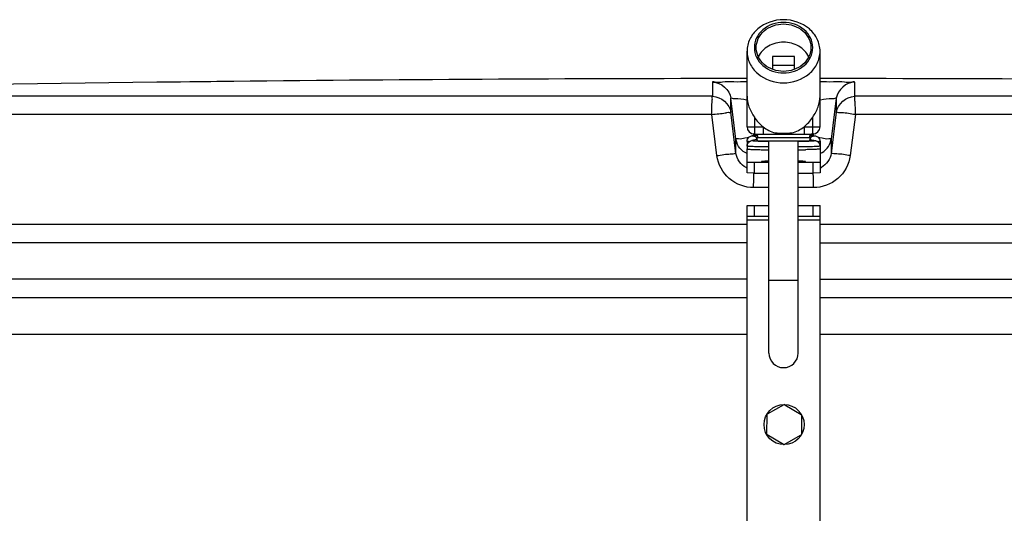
# Model space of a CAD drawing. Header units: millimetres. Extents: x 0 to 297, y 0 to 210.
# Tile 27 of 29: x 250.94 to 256.33, y 179.71 to 182.41. Entities that reach past the tile are written whole.
import ezdxf

# ---------------------------------------------------------------- set-up
doc = ezdxf.new("R2010")
doc.units = ezdxf.units.MM
doc.header["$LTSCALE"] = 16.335
doc.layers.get('0').update_dxf_attribs({"linetype": 'CONTINUOUS'})
doc.layers.add('01_GLOBAL', color=7, linetype='CONTINUOUS')
doc.layers.add('AXES_REF', color=7, linetype='CONTINUOUS')

msp = doc.modelspace()

# ---------------------------------------------------------------- linework, layer by layer
at = {"color": 7, "linetype": 'Continuous'}
for p, q in [((255.0618, 182.2094), (255.0618, 182.1384)), ((255.1818, 182.2094), (255.0618, 182.2094)), ((255.1818, 182.1384), (255.1818, 182.2094)), ((255.1818, 182.1594), (255.0618, 182.1594)), ((252.0165, 182.0715), (251.8173, 182.0691)), ((251.9833, 182.0711), (251.8673, 182.0697)), ((252.0161, 182.0715), (251.9833, 182.0711)), ((252.0173, 182.0715), (252.0161, 182.0715)), ((254.9218, 181.8243), (254.9218, 182.0152)), ((255.3218, 181.8243), (255.3218, 182.0152)), ((254.9618, 181.7843), (255.2818, 181.7843)), ((254.9218, 181.7286), (254.9218, 181.718)), ((254.9218, 181.5708), (254.9218, 181.7026)), ((255.2518, 181.7443), (254.9918, 181.7443)), ((255.0418, 180.5843), (255.0418, 181.7443)), ((255.2018, 180.5843), (255.2018, 181.7443)), ((255.3218, 181.7286), (255.3218, 181.718)), ((255.3218, 181.7026), (255.3218, 181.5708)), ((254.9218, 181.6308), (254.9618, 181.6298)), ((254.9618, 181.5698), (254.9618, 181.6298)), ((254.9618, 181.6298), (255.0418, 181.6298)), ((255.2018, 181.6298), (255.2818, 181.6298)), ((255.2818, 181.6298), (255.3218, 181.6308)), ((255.2818, 181.6298), (255.2818, 181.5698)), ((254.9618, 181.5698), (254.9218, 181.5708)), ((254.9618, 181.5698), (255.0418, 181.5698)), ((255.2018, 181.5698), (255.2818, 181.5698)), ((255.3218, 181.5708), (255.2818, 181.5698)), ((254.9218, 179.0323), (254.9218, 181.3923)), ((254.9218, 181.3923), (255.0418, 181.3923)), ((254.9618, 181.3323), (254.9618, 181.3923)), ((255.2018, 181.3923), (255.3218, 181.3923)), ((255.2818, 181.3923), (255.2818, 181.3323)), ((255.3218, 179.0323), (255.3218, 181.3923)), ((255.0418, 181.3323), (254.9218, 181.3323)), ((255.3218, 181.3323), (255.2018, 181.3323)), ((254.9218, 181.1883), (247.5218, 181.1883)), ((255.3218, 181.1883), (262.7218, 181.1883)), ((254.9218, 180.9883), (247.5218, 180.9883)), ((255.3218, 180.9883), (262.7218, 180.9883)), ((247.6218, 180.8883), (254.9218, 180.8883)), ((255.3218, 180.8883), (262.6218, 180.8883)), ((255.1239, 180.3011), (255.0322, 180.2492)), ((255.1279, 180.3011), (255.2187, 180.2476)), ((255.0301, 180.2458), (255.0292, 180.1404)), ((255.2207, 180.2441), (255.2197, 180.1387)), ((255.122, 180.0834), (255.0312, 180.1369)), ((255.126, 180.0834), (255.2177, 180.1353))]:
    msp.add_line(p, q, dxfattribs=at)
at = {"color": 9, "linetype": 'Continuous'}
for p, q in [((252.0173, 182.0716), (252.0173, 182.0715)), ((254.7334, 181.9908), (254.7334, 182.0691)), ((255.5102, 182.0691), (255.5102, 181.9908)), ((254.7334, 181.9908), (247.6292, 181.9908)), ((254.8327, 181.9032), (254.8327, 181.9815)), ((254.8608, 181.7568), (254.8327, 181.9815)), ((255.4108, 181.9815), (255.3827, 181.7568)), ((255.4108, 181.9815), (255.4108, 181.9032)), ((262.6143, 181.9908), (255.5102, 181.9908)), ((254.7283, 181.8908), (247.5319, 181.8908)), ((254.7568, 181.666), (254.7283, 181.8908)), ((254.8608, 181.6784), (254.8327, 181.9032)), ((254.9618, 181.8766), (254.9618, 181.7843)), ((255.2818, 181.7843), (255.2818, 181.8766)), ((255.4108, 181.9032), (255.3827, 181.6784)), ((255.5152, 181.8908), (255.4867, 181.666)), ((262.7116, 181.8908), (255.5152, 181.8908)), ((254.9218, 181.8243), (255.0093, 181.8243)), ((255.0093, 181.8243), (255.0093, 181.7843)), ((255.2343, 181.8243), (255.2343, 181.7843)), ((255.2343, 181.8243), (255.3218, 181.8243)), ((254.8608, 181.6784), (254.8608, 181.7568)), ((254.8618, 181.7506), (254.8608, 181.7568)), ((254.9104, 181.764), (254.9221, 181.7655)), ((254.9221, 181.7655), (254.9322, 181.7668)), ((254.9594, 181.7755), (254.9582, 181.7852)), ((255.2718, 181.7643), (254.9718, 181.7643)), ((255.2695, 181.7647), (255.2655, 181.7643)), ((255.2718, 181.7651), (255.2695, 181.7647)), ((255.2853, 181.7851), (255.2841, 181.7755)), ((255.3113, 181.7668), (255.3214, 181.7655)), ((255.3214, 181.7655), (255.3331, 181.764)), ((255.3817, 181.7504), (255.3827, 181.7568)), ((255.3827, 181.7568), (255.3827, 181.6784)), ((254.9954, 181.7442), (254.9929, 181.7443)), ((255.0417, 181.7433), (254.9954, 181.7442)), ((255.2032, 181.7433), (255.2018, 181.7433)), ((255.2474, 181.7442), (255.2032, 181.7433)), ((255.2506, 181.7443), (255.2474, 181.7442)), ((255.2569, 181.7445), (255.2534, 181.7443)), ((255.0418, 181.4906), (254.9579, 181.4906)), ((255.2856, 181.4906), (255.2018, 181.4906)), ((254.9218, 181.2883), (247.5218, 181.2883)), ((255.0418, 181.3123), (254.9218, 181.3123)), ((255.3218, 181.3123), (255.2018, 181.3123)), ((262.7218, 181.2883), (255.3218, 181.2883)), ((255.0418, 180.9843), (255.2018, 180.9843))]:
    msp.add_line(p, q, dxfattribs=at)
at = {"color": 7, "linetype": 'Continuous'}
msp.add_circle((255.1249, 180.1923), 0.11, dxfattribs=at)
for centre, radius, start, end in [((255.1218, -106.7617), 288.85, 90.039672, 90.615797), ((255.1218, -106.7617), 288.85, 89.384203, 89.960328), ((255.1218, -106.7617), 288.8497, 90.655481, 91.486375), ((254.9618, 181.8243), 0.04, 180, 270), ((255.2818, 181.8243), 0.04, 270, 360), ((254.9518, 181.7651), 0.02, 0, 80.4069), ((254.9918, 181.7643), 0.02, 180, 270), ((255.2518, 181.7643), 0.02, 270, 360), ((255.2918, 181.7651), 0.02, 99.5931, 180), ((255.1218, 180.5843), 0.08, 180, 360), ((255.1259, 180.2976), 0.004, 59.5012, 119.5012), ((255.0341, 180.2458), 0.004, 119.5012, 179.5012), ((255.2167, 180.2442), 0.004, 359.5012, 59.5012), ((255.0332, 180.1404), 0.004, 179.5012, 239.5012), ((255.2157, 180.1388), 0.004, 299.5012, 359.5012), ((255.124, 180.0869), 0.004, 239.5012, 299.5012)]:
    msp.add_arc(centre, radius, start, end, dxfattribs=at)
at = {"color": 9, "linetype": 'Continuous'}
for centre, radius, start, end in [((254.9806, 181.8123), 0.0481, 266.8795, 269.9915), ((255.1213, 182.9085), 1.1189, 267.644, 270.0214), ((255.1222, 182.9083), 1.1187, 269.9784, 272.3562), ((255.2629, 181.8123), 0.0481, 270.0087, 273.1199), ((254.9602, 181.6905), 0.1, 244.2193, 247.5596), ((255.2817, 181.695), 0.1046, 292.4992, 296.8961)]:
    msp.add_arc(centre, radius, start, end, dxfattribs=at)
at = {"color": 7, "linetype": 'Continuous'}
msp.add_ellipse((255.1218, 182.0152), major_axis=(0, -0.2309), ratio=0.866025, start_param=0.597411, end_param=0.927295, dxfattribs=at)
for points, knots in [([(255.1218, 182.4107), (255.0717, 182.4107), (254.9938, 182.3846), (254.9329, 182.3071), (254.9218, 182.2601), (254.9218, 182.2375)], [0, 0, 0, 0, 0.519469, 0.764859, 1, 1, 1, 1]), ([(255.3218, 182.2375), (255.3218, 182.2601), (255.3107, 182.3071), (255.2497, 182.3846), (255.1718, 182.4107), (255.1218, 182.4107)], [0, 0, 0, 0, 0.235141, 0.480531, 1, 1, 1, 1]), ([(255.1218, 182.396), (255.0817, 182.396), (255.0194, 182.3752), (254.9706, 182.3131), (254.9574, 182.2575), (254.9706, 182.2019), (255.0194, 182.1397), (255.0817, 182.1189), (255.1218, 182.1189)], [0, 0, 0, 0, 0.259735, 0.382429, 0.5, 0.61757, 0.740265, 1, 1, 1, 1]), ([(255.1218, 182.1189), (255.1618, 182.1189), (255.2241, 182.1397), (255.2729, 182.2019), (255.2861, 182.2575), (255.2729, 182.3131), (255.2241, 182.3752), (255.1618, 182.396), (255.1218, 182.396)], [0, 0, 0, 0, 0.259735, 0.382429, 0.5, 0.61757, 0.740265, 1, 1, 1, 1]), ([(254.9218, 182.2375), (254.9218, 182.2148), (254.9329, 182.1679), (254.9938, 182.0903), (255.0717, 182.0643), (255.1218, 182.0643)], [0, 0, 0, 0, 0.235141, 0.480531, 1, 1, 1, 1]), ([(255.1218, 182.2874), (255.0931, 182.2874), (255.0366, 182.2737), (254.9949, 182.2316), (254.9833, 182.2075)], [0, 0, 0, 0, 0.517494, 1, 1, 1, 1]), ([(255.2602, 182.2075), (255.2486, 182.2316), (255.2069, 182.2737), (255.1504, 182.2874), (255.1218, 182.2874)], [0, 0, 0, 0, 0.482506, 1, 1, 1, 1]), ([(255.1218, 182.0643), (255.1718, 182.0643), (255.2497, 182.0903), (255.3107, 182.1679), (255.3218, 182.2148), (255.3218, 182.2375)], [0, 0, 0, 0, 0.519469, 0.764859, 1, 1, 1, 1]), ([(254.9218, 181.9921), (254.9218, 181.9723), (254.9298, 181.9308), (254.9501, 181.8945), (254.9618, 181.8766)], [0, 0, 0, 0, 0.481945, 1, 1, 1, 1]), ([(255.2818, 181.8766), (255.2934, 181.8945), (255.3137, 181.9308), (255.3218, 181.9723), (255.3218, 181.9921)], [0, 0, 0, 0, 0.518055, 1, 1, 1, 1]), ([(254.9218, 181.744), (254.9218, 181.7521), (254.9282, 181.7668), (254.9417, 181.7728), (254.9474, 181.774)], [0, 0, 0, 0, 0.584532, 1, 1, 1, 1]), ([(255.2961, 181.774), (255.3018, 181.7728), (255.3153, 181.7668), (255.3218, 181.7521), (255.3218, 181.744)], [0, 0, 0, 0, 0.415471, 1, 1, 1, 1]), ([(254.9247, 181.7309), (254.926, 181.7337), (254.9315, 181.7419), (254.9409, 181.7467), (254.9474, 181.748)], [0, 0, 0, 0, 0.316738, 1, 1, 1, 1]), ([(255.2961, 181.748), (255.2976, 181.7477), (255.3069, 181.7454), (255.3153, 181.7383), (255.3188, 181.7309)], [0, 0, 0, 0, 0.151555, 1, 1, 1, 1])]:
    msp.add_open_spline(points, degree=3, knots=knots, dxfattribs=at)
at = {"color": 9, "linetype": 'Continuous'}
for points, knots in [([(254.7334, 182.0691), (254.7334, 182.0738), (254.7627, 182.0646), (254.7912, 182.0741), (254.8544, 182.07), (254.8975, 182.0715), (254.9217, 182.0715)], [0, 0, 0, 0, 0.075518, 0.290462, 0.613659, 1, 1, 1, 1]), ([(255.3218, 182.0715), (255.3461, 182.0715), (255.3892, 182.07), (255.4524, 182.0741), (255.4808, 182.0646), (255.5101, 182.0738), (255.5102, 182.0691)], [0, 0, 0, 0, 0.386631, 0.709882, 0.924578, 1, 1, 1, 1]), ([(254.7283, 181.8908), (254.7283, 181.9141), (254.7267, 181.9468), (254.7324, 181.9764), (254.7308, 181.9895), (254.7334, 181.9908)], [0, 0, 0, 0, 0.696171, 0.914588, 1, 1, 1, 1]), ([(254.8327, 181.9815), (254.8327, 181.9837), (254.8462, 181.9779), (254.8681, 181.9818), (254.8989, 181.9747), (254.9194, 181.9723)], [0, 0, 0, 0, 0.075287, 0.288356, 1, 1, 1, 1]), ([(255.3241, 181.9723), (255.3447, 181.9747), (255.3754, 181.9818), (255.3974, 181.9779), (255.4108, 181.9837), (255.4108, 181.9815)], [0, 0, 0, 0, 0.71291, 0.925306, 1, 1, 1, 1]), ([(255.5152, 181.8908), (255.5152, 181.9141), (255.5168, 181.9468), (255.5112, 181.9764), (255.5127, 181.9895), (255.5102, 181.9908)], [0, 0, 0, 0, 0.696141, 0.91458, 1, 1, 1, 1]), ([(254.7283, 181.8908), (254.7414, 181.893), (254.7651, 181.896), (254.8001, 181.8975), (254.8158, 181.9054), (254.8328, 181.9005), (254.8327, 181.9032)], [0, 0, 0, 0, 0.377925, 0.702743, 0.921906, 1, 1, 1, 1]), ([(255.5152, 181.8908), (255.4908, 181.8939), (255.4566, 181.9021), (255.4255, 181.8987), (255.4123, 181.9055), (255.4108, 181.9032)], [0, 0, 0, 0, 0.702776, 0.921913, 1, 1, 1, 1]), ([(254.8608, 181.7568), (254.8608, 181.7613), (254.8877, 181.7553), (254.8983, 181.7624), (254.9104, 181.764)], [0, 0, 0, 0, 0.269026, 1, 1, 1, 1]), ([(254.9708, 181.771), (254.9684, 181.7711), (254.9641, 181.7714), (254.9577, 181.7717), (254.9517, 181.7723), (254.9485, 181.7724), (254.9451, 181.7734), (254.9468, 181.7739), (254.9474, 181.774)], [0, 0, 0, 0, 0.26282, 0.484284, 0.735975, 0.887845, 0.940132, 1, 1, 1, 1]), ([(254.9618, 181.7843), (254.9666, 181.7843), (254.9768, 181.7797), (254.9806, 181.7693), (254.9806, 181.7643)], [0, 0, 0, 0, 0.489293, 1, 1, 1, 1]), ([(254.978, 181.7643), (254.9764, 181.7644), (254.9752, 181.7637), (254.9717, 181.7656), (254.9718, 181.7651)], [0, 0, 0, 0, 0.746952, 1, 1, 1, 1]), ([(255.0753, 181.7906), (255.076, 181.7896), (255.0783, 181.7866), (255.082, 181.7843), (255.0846, 181.7843)], [0, 0, 0, 0, 0.3026, 1, 1, 1, 1]), ([(255.1682, 181.7906), (255.1675, 181.7896), (255.1653, 181.7866), (255.1615, 181.7843), (255.1589, 181.7843)], [0, 0, 0, 0, 0.302602, 1, 1, 1, 1]), ([(255.2818, 181.7843), (255.2769, 181.7843), (255.2667, 181.7797), (255.2629, 181.7693), (255.2629, 181.7643)], [0, 0, 0, 0, 0.489291, 1, 1, 1, 1]), ([(255.2961, 181.774), (255.2967, 181.7739), (255.2985, 181.7729), (255.2936, 181.7725), (255.29, 181.7719), (255.2818, 181.7715), (255.2761, 181.7712), (255.2727, 181.771)], [0, 0, 0, 0, 0.059367, 0.144917, 0.331748, 0.618272, 1, 1, 1, 1]), ([(255.3331, 181.764), (255.3452, 181.7624), (255.3558, 181.7553), (255.3827, 181.7613), (255.3827, 181.7568)], [0, 0, 0, 0, 0.730974, 1, 1, 1, 1]), ([(254.9339, 181.7422), (254.9308, 181.7424), (254.9267, 181.7427), (254.9232, 181.7434), (254.9218, 181.7437), (254.9218, 181.744)], [0, 0, 0, 0, 0.73874, 0.92776, 1, 1, 1, 1]), ([(255.0417, 181.7132), (255.0254, 181.7134), (255.0021, 181.7137), (254.9731, 181.7145), (254.9555, 181.715), (254.9419, 181.7158), (254.9309, 181.7161), (254.926, 181.7173), (254.9218, 181.7172), (254.9218, 181.718)], [0, 0, 0, 0, 0.40789, 0.580212, 0.726455, 0.843598, 0.929159, 0.981472, 1, 1, 1, 1]), ([(254.9901, 181.7443), (254.9828, 181.7446), (254.9728, 181.7449), (254.9606, 181.7456), (254.9542, 181.7459), (254.9496, 181.7466), (254.9472, 181.7465), (254.9454, 181.7477), (254.9469, 181.7479), (254.9474, 181.748)], [0, 0, 0, 0, 0.473144, 0.653947, 0.794676, 0.893876, 0.950578, 0.966802, 1, 1, 1, 1]), ([(255.3218, 181.718), (255.3218, 181.7172), (255.3175, 181.7173), (255.3126, 181.7161), (255.3017, 181.7158), (255.288, 181.715), (255.2704, 181.7145), (255.2414, 181.7137), (255.2181, 181.7134), (255.2018, 181.7132)], [0, 0, 0, 0, 0.018531, 0.070818, 0.156393, 0.273505, 0.419757, 0.592078, 1, 1, 1, 1]), ([(255.2961, 181.748), (255.2966, 181.7479), (255.298, 181.7478), (255.2966, 181.7465), (255.2942, 181.7467), (255.2901, 181.7459), (255.2842, 181.7457), (255.2729, 181.745), (255.2636, 181.7447), (255.2569, 181.7445)], [0, 0, 0, 0, 0.035396, 0.050542, 0.105848, 0.203846, 0.343942, 0.52462, 1, 1, 1, 1]), ([(255.3218, 181.744), (255.3218, 181.7437), (255.3203, 181.7434), (255.3169, 181.7427), (255.3127, 181.7424), (255.3097, 181.7422)], [0, 0, 0, 0, 0.07216, 0.261399, 1, 1, 1, 1]), ([(254.7568, 181.666), (254.7811, 181.6691), (254.8151, 181.6772), (254.8463, 181.6739), (254.8592, 181.6807), (254.8608, 181.6784)], [0, 0, 0, 0, 0.703014, 0.921992, 1, 1, 1, 1]), ([(254.9579, 181.4906), (254.9104, 181.4906), (254.812, 181.5259), (254.7628, 181.6188), (254.7568, 181.666)], [0, 0, 0, 0, 0.499277, 1, 1, 1, 1]), ([(255.4867, 181.666), (255.4808, 181.6189), (255.4316, 181.526), (255.3332, 181.4906), (255.2856, 181.4906)], [0, 0, 0, 0, 0.49977, 1, 1, 1, 1]), ([(255.4867, 181.666), (255.4624, 181.6691), (255.4284, 181.6772), (255.3972, 181.6739), (255.3843, 181.6807), (255.3827, 181.6784)], [0, 0, 0, 0, 0.703014, 0.921992, 1, 1, 1, 1]), ([(254.9579, 181.4906), (254.9579, 181.5118), (254.958, 181.5382), (254.9586, 181.5646), (254.9588, 181.5699)], [0, 0, 0, 0, 0.79974, 1, 1, 1, 1]), ([(255.2856, 181.4906), (255.2856, 181.5118), (255.2855, 181.5382), (255.2849, 181.5646), (255.2847, 181.5699)], [0, 0, 0, 0, 0.799741, 1, 1, 1, 1])]:
    msp.add_open_spline(points, degree=3, knots=knots, dxfattribs=at)
for points in [[(254.7334, 182.0691), (254.7775, 182.0692), (254.8272, 182.0253), (254.8327, 181.9815)], [(255.5102, 182.0691), (255.466, 182.0692), (255.4163, 182.0253), (255.4108, 181.9815)], [(254.7334, 181.9908), (254.7775, 181.9909), (254.8272, 181.9471), (254.8327, 181.9032)], [(255.4108, 181.9032), (255.4163, 181.9471), (255.466, 181.9909), (255.5102, 181.9908)], [(254.9167, 181.6005), (254.888, 181.6144), (254.8648, 181.6467), (254.8608, 181.6784)], [(255.3827, 181.6784), (255.3788, 181.6475), (255.3568, 181.6159), (255.329, 181.6017)]]:
    msp.add_open_spline(points, degree=3, dxfattribs=at)
at = {"color": 7, "linetype": 'Continuous'}
for points in [[(254.9618, 181.8766), (254.9746, 181.8569), (254.9907, 181.8388), (255.0093, 181.8243)], [(255.0093, 181.8243), (255.0287, 181.809), (255.0515, 181.7971), (255.0753, 181.7906)], [(255.1682, 181.7906), (255.192, 181.7971), (255.2148, 181.809), (255.2343, 181.8243)], [(254.9217, 181.6769), (254.8925, 181.689), (254.8677, 181.7195), (254.8618, 181.7506)], [(255.3218, 181.6769), (255.351, 181.689), (255.3757, 181.7193), (255.3817, 181.7504)], [(254.9218, 181.718), (254.9218, 181.7224), (254.9228, 181.7269), (254.9247, 181.7309)], [(255.3188, 181.7309), (255.3207, 181.7269), (255.3218, 181.7224), (255.3218, 181.718)]]:
    msp.add_open_spline(points, degree=3, dxfattribs=at)
at = {"layer": '01_GLOBAL', "color": 7, "linetype": 'Continuous'}
for p, q in [((247.6218, 180.8883), (254.9218, 180.8883)), ((255.3218, 180.8883), (262.6218, 180.8883))]:
    msp.add_line(p, q, dxfattribs=at)
at = {"layer": '01_GLOBAL', "color": 9, "linetype": 'Continuous'}
for p, q in [((247.4218, 180.6883), (254.9218, 180.6883)), ((255.3218, 180.6883), (262.8218, 180.6883))]:
    msp.add_line(p, q, dxfattribs=at)
at = {"layer": 'AXES_REF', "color": 7, "linetype": 'Continuous'}
for p, q in [((254.9218, 182.0152), (254.9218, 182.2375)), ((255.3218, 182.0152), (255.3218, 182.2375)), ((254.9671, 181.7779), (254.9474, 181.774)), ((254.975, 181.7534), (254.9474, 181.748)), ((254.9718, 181.7651), (254.9718, 181.7643)), ((255.2685, 181.7534), (255.2961, 181.748)), ((255.2718, 181.7651), (255.2718, 181.7643)), ((255.2764, 181.7779), (255.2961, 181.774)), ((254.9218, 181.744), (254.9218, 181.7286)), ((254.9218, 181.718), (254.9218, 181.7026)), ((254.9995, 181.6985), (255.0016, 181.6984)), ((255.0016, 181.6984), (255.0417, 181.6978)), ((255.243, 181.6984), (255.2419, 181.6984)), ((255.3218, 181.744), (255.3218, 181.7286)), ((255.3218, 181.718), (255.3218, 181.7026))]:
    msp.add_line(p, q, dxfattribs=at)
msp.add_arc((255.1495, 186.4686), 4.7711, 270.6286, 271.1097, dxfattribs=at)
for points, knots in [([(254.9718, 182.2575), (254.9718, 182.2745), (254.9801, 182.3097), (255.0258, 182.3678), (255.0842, 182.3874), (255.1218, 182.3874)], [0, 0, 0, 0, 0.23514, 0.480528, 1, 1, 1, 1]), ([(255.1218, 182.3874), (255.1593, 182.3874), (255.2177, 182.3678), (255.2634, 182.3097), (255.2718, 182.2745), (255.2718, 182.2575)], [0, 0, 0, 0, 0.519472, 0.76486, 1, 1, 1, 1]), ([(255.1218, 182.1276), (255.0842, 182.1276), (255.0258, 182.1471), (254.9801, 182.2053), (254.9718, 182.2405), (254.9718, 182.2575)], [0, 0, 0, 0, 0.519472, 0.76486, 1, 1, 1, 1]), ([(255.2718, 182.2575), (255.2718, 182.2405), (255.2634, 182.2053), (255.2177, 182.1471), (255.1593, 182.1276), (255.1218, 182.1276)], [0, 0, 0, 0, 0.23514, 0.480528, 1, 1, 1, 1]), ([(254.9218, 181.7286), (254.9218, 181.7284), (254.9225, 181.7281), (254.923, 181.728), (254.9234, 181.7279)], [0, 0, 0, 0, 0.294057, 1, 1, 1, 1]), ([(254.9218, 181.7026), (254.9218, 181.7021), (254.9244, 181.7019), (254.9275, 181.7012), (254.9343, 181.7008), (254.943, 181.7002), (254.9542, 181.6997), (254.9733, 181.699), (254.9886, 181.6987), (254.9995, 181.6985)], [0, 0, 0, 0, 0.018414, 0.068841, 0.151574, 0.265556, 0.40945, 0.58134, 1, 1, 1, 1]), ([(255.3218, 181.7026), (255.3218, 181.7021), (255.3191, 181.7019), (255.316, 181.7012), (255.309, 181.7008), (255.3003, 181.7002), (255.2889, 181.6997), (255.2696, 181.699), (255.2541, 181.6987), (255.243, 181.6984)], [0, 0, 0, 0, 0.018272, 0.068667, 0.151355, 0.265437, 0.409363, 0.581356, 1, 1, 1, 1]), ([(255.3218, 181.7286), (255.3218, 181.7284), (255.321, 181.7281), (255.3205, 181.728), (255.3201, 181.7279)], [0, 0, 0, 0, 0.292472, 1, 1, 1, 1]), ([(255.0018, 181.635), (255.0018, 181.6359), (255.0072, 181.6352), (255.0131, 181.6368), (255.0266, 181.6367), (255.0361, 181.6372), (255.0417, 181.6373)], [0, 0, 0, 0, 0.067838, 0.26316, 0.578447, 1, 1, 1, 1]), ([(255.0417, 181.6326), (255.0361, 181.6328), (255.0266, 181.6332), (255.0131, 181.6331), (255.0072, 181.6347), (255.0018, 181.6341), (255.0018, 181.635)], [0, 0, 0, 0, 0.421553, 0.73684, 0.932162, 1, 1, 1, 1]), ([(255.2018, 181.6373), (255.2074, 181.6372), (255.2169, 181.6367), (255.2304, 181.6368), (255.2363, 181.6352), (255.2418, 181.6359), (255.2418, 181.635)], [0, 0, 0, 0, 0.421553, 0.73684, 0.932162, 1, 1, 1, 1]), ([(255.2418, 181.635), (255.2418, 181.6341), (255.2363, 181.6347), (255.2304, 181.6331), (255.2169, 181.6332), (255.2074, 181.6328), (255.2018, 181.6326)], [0, 0, 0, 0, 0.067838, 0.26316, 0.578447, 1, 1, 1, 1])]:
    msp.add_open_spline(points, degree=3, knots=knots, dxfattribs=at)

doc.saveas('drawing.dxf')
